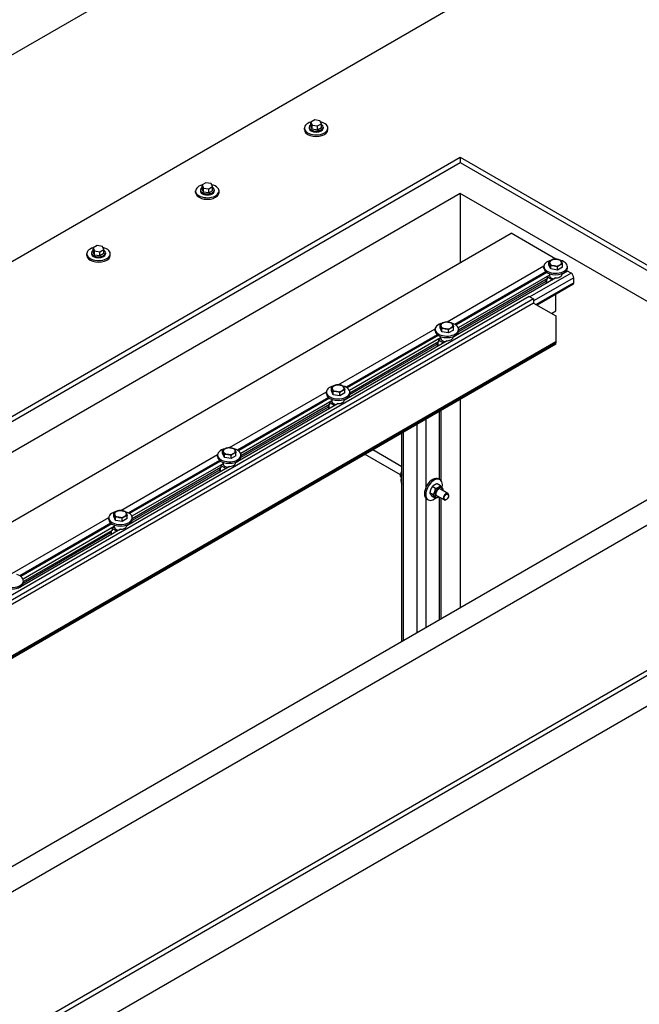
# Model space of a CAD drawing. Header units: millimetres. Extents: x 2241524 to 2686701, y -1965833 to -1461615.
# Tile 102 of 143: x 2341867 to 2341976, y -1954048 to -1953876. Entities that reach past the tile are written whole.
import ezdxf

# ---------------------------------------------------------------- set-up
doc = ezdxf.new("R2010")
doc.units = ezdxf.units.MM
doc.header["$LTSCALE"] = 100
doc.layers.add('CA_PODLAHA OBRYS', color=12, linetype='Continuous', lineweight=25)

msp = doc.modelspace()

# ---------------------------------------------------------------- linework, layer by layer
at = {"layer": 'CA_PODLAHA OBRYS'}
for p, q in [((2339311.15777, -1955529.14356), (2343184.17569, -1953293.05561)), ((2339311.94344, -1955529.59717), (2343184.17569, -1953293.96283)), ((2343188.54574, -1953296.8831), (2339320.58586, -1955530.05077)), ((2341556.44366, -1954060.54636), (2342017.68383, -1953794.24923)), ((2342017.68383, -1953830.53796), (2341556.44366, -1954096.8351)), ((2341919.18993, -1953893.20964), (2341918.50952, -1953893.60248)), ((2341918.50952, -1953893.60248), (2341918.75856, -1953894.1391)), ((2341918.50952, -1953894.32825), (2341918.50952, -1953893.60248)), ((2341920.11939, -1953893.35343), (2341919.18993, -1953893.20964)), ((2341919.68803, -1953894.28289), (2341920.36844, -1953893.89005)), ((2341920.36844, -1953893.89005), (2341920.11939, -1953893.35343)), ((2341920.36844, -1953894.61583), (2341920.36844, -1953893.89005)), ((2341917.38342, -1953894.92565), (2341917.38342, -1953894.65348)), ((2341918.21676, -1953894.47204), (2341918.21676, -1953894.65348)), ((2341918.75856, -1953894.86488), (2341918.50952, -1953894.32825)), ((2341918.75856, -1953894.1391), (2341919.68803, -1953894.28289)), ((2341918.75856, -1953894.86488), (2341918.75856, -1953894.1391)), ((2341919.68803, -1953895.00867), (2341918.75856, -1953894.86488)), ((2341919.68803, -1953895.00867), (2341919.68803, -1953894.28289)), ((2341920.36844, -1953894.61583), (2341919.68803, -1953895.00867)), ((2341920.6612, -1953894.47204), (2341920.6612, -1953894.65348)), ((2341921.49453, -1953894.92565), (2341921.49453, -1953894.65348)), ((2341196.77585, -1954331.61524), (2341944.73769, -1953899.77927)), ((2341197.56152, -1954332.06885), (2341944.73769, -1953900.68649)), ((2341944.73769, -1953899.77927), (2342017.01971, -1953941.51132)), ((2341944.73769, -1953899.77927), (2341944.73769, -1953900.68649)), ((2341944.73769, -1953900.68649), (2342016.23404, -1953941.96493)), ((2341900.09805, -1953904.23234), (2341899.41763, -1953904.62518)), ((2341901.02751, -1953904.37613), (2341900.09805, -1953904.23234)), ((2341901.27656, -1953904.91276), (2341901.02751, -1953904.37613)), ((2341898.29154, -1953905.94835), (2341898.29154, -1953905.67619)), ((2341899.12487, -1953905.49474), (2341899.12487, -1953905.67619)), ((2341899.41763, -1953904.62518), (2341899.66668, -1953905.16181)), ((2341899.41763, -1953905.35096), (2341899.41763, -1953904.62518)), ((2341899.66668, -1953905.88758), (2341899.41763, -1953905.35096)), ((2341899.66668, -1953905.16181), (2341900.59614, -1953905.3056)), ((2341899.66668, -1953905.88758), (2341899.66668, -1953905.16181)), ((2341900.59614, -1953906.03137), (2341899.66668, -1953905.88758)), ((2341900.59614, -1953905.3056), (2341901.27656, -1953904.91276)), ((2341900.59614, -1953906.03137), (2341900.59614, -1953905.3056)), ((2341901.27656, -1953905.63853), (2341900.59614, -1953906.03137)), ((2341901.27656, -1953905.63853), (2341901.27656, -1953904.91276)), ((2341901.56932, -1953905.49474), (2341901.56932, -1953905.67619)), ((2341902.40265, -1953905.94835), (2341902.40265, -1953905.67619)), ((2341944.73769, -1953906.1298), (2341206.20394, -1954332.52246)), ((2341944.73769, -1953906.1298), (2341944.73769, -1953918.24116)), ((2342007.59162, -1953942.41853), (2341944.73769, -1953906.1298)), ((2341587.92375, -1954124.24779), (2341953.65509, -1953913.0927)), ((2341961.51183, -1953917.62879), (2341953.65509, -1953913.0927)), ((2341881.00616, -1953915.25505), (2341880.32575, -1953915.64789)), ((2341880.32575, -1953915.64789), (2341880.5748, -1953916.18451)), ((2341880.32575, -1953916.37366), (2341880.32575, -1953915.64789)), ((2341880.5748, -1953916.91029), (2341880.32575, -1953916.37366)), ((2341880.5748, -1953916.18451), (2341881.50426, -1953916.3283)), ((2341880.5748, -1953916.91029), (2341880.5748, -1953916.18451)), ((2341881.93563, -1953915.39884), (2341881.00616, -1953915.25505)), ((2341881.50426, -1953916.3283), (2341882.18467, -1953915.93546)), ((2341881.50426, -1953917.05407), (2341881.50426, -1953916.3283)), ((2341882.18467, -1953915.93546), (2341881.93563, -1953915.39884)), ((2341882.18467, -1953916.66124), (2341882.18467, -1953915.93546)), ((2341879.19966, -1953916.97106), (2341879.19966, -1953916.69889)), ((2341880.03299, -1953916.51745), (2341880.03299, -1953916.69889)), ((2341881.50426, -1953917.05407), (2341880.5748, -1953916.91029)), ((2341882.18467, -1953916.66124), (2341881.50426, -1953917.05407)), ((2341882.47743, -1953916.51745), (2341882.47743, -1953916.69889)), ((2341883.31077, -1953916.97106), (2341883.31077, -1953916.69889)), ((2341960.29523, -1953918.685), (2341960.29523, -1953918.136)), ((2341961.51112, -1953917.6292), (2341961.51183, -1953917.62879)), ((2341961.51183, -1953917.62924), (2341961.51183, -1953917.62879)), ((2341942.41924, -1953928.65191), (2341959.42246, -1953918.83509)), ((2341959.77125, -1953919.8598), (2341943.79554, -1953929.08338)), ((2341959.41699, -1953919.19374), (2341959.41699, -1953918.92158)), ((2341960.61069, -1953919.36473), (2341960.29523, -1953918.685)), ((2341960.61069, -1953919.36473), (2341960.61069, -1953918.81573)), ((2341961.78801, -1953919.54686), (2341960.61069, -1953919.36473)), ((2341961.78801, -1953919.54686), (2341961.78801, -1953918.99786)), ((2341962.64987, -1953919.04927), (2341961.78801, -1953919.54686)), ((2341963.57423, -1953919.72673), (2341962.57757, -1953920.30215)), ((2341962.64987, -1953919.04927), (2341962.64987, -1953918.50026)), ((2341963.5281, -1953919.19374), (2341963.5281, -1953918.92158)), ((2341964.18312, -1953920.07828), (2341963.57423, -1953919.72673)), ((2341961.50675, -1953920.92039), (2341943.48569, -1953931.32485)), ((2341959.94261, -1953919.98633), (2341943.98278, -1953929.20074)), ((2341960.37323, -1953920.44081), (2341944.38195, -1953929.67338)), ((2341959.73174, -1953921.55963), (2341944.40992, -1953930.40568)), ((2341959.99941, -1953921.11024), (2341944.43622, -1953930.09565)), ((2341964.18312, -1953920.07828), (2341956.95492, -1953924.25149)), ((2341964.65453, -1953920.89478), (2341957.58346, -1953924.97726)), ((2341959.73174, -1953921.26478), (2341959.73174, -1953921.57519)), ((2341959.86192, -1953921.18962), (2341959.86192, -1953921.75663)), ((2341959.99941, -1953921.1556), (2341959.96013, -1953921.13292)), ((2341960.37323, -1953920.53153), (2341959.99941, -1953920.74735)), ((2341959.99941, -1953920.74735), (2341960.90293, -1953921.269)), ((2341959.99941, -1953920.74735), (2341959.99941, -1953921.1556)), ((2341960.36699, -1953920.19425), (2341960.36699, -1953920.2824)), ((2341960.37323, -1953920.35009), (2341960.37323, -1953920.53153)), ((2341961.35532, -1953921.00782), (2341961.35532, -1953920.9171)), ((2341962.5781, -1953920.19425), (2341962.5781, -1953920.2824)), ((2341962.80341, -1953920.0982), (2341962.86712, -1953920.13498)), ((2341964.65453, -1953921.802), (2341964.65453, -1953920.89478)), ((2341964.65453, -1953921.802), (2341958.05487, -1953925.61231)), ((2341964.51646, -1953922.10718), (2341958.25013, -1953925.72505)), ((2341959.86192, -1953921.75663), (2341959.96013, -1953921.81334)), ((2341956.79779, -1953924.16076), (2341606.77993, -1954126.24367)), ((2341957.58346, -1953924.61437), (2341607.5656, -1954126.69728)), ((2341956.79779, -1953924.16076), (2341957.58346, -1953924.61437)), ((2341957.58346, -1953924.61437), (2341957.58346, -1953925.34015)), ((2341961.51183, -1953926.70098), (2341961.51183, -1953923.8419)), ((2341957.58346, -1953925.34015), (2341607.5656, -1954127.42305)), ((2341957.58346, -1953925.34015), (2341961.51183, -1953927.60819)), ((2341960.72616, -1953927.15458), (2341961.51183, -1953926.70098)), ((2341961.51183, -1953927.60819), (2341961.51183, -1953932.14429)), ((2341923.32735, -1953939.67461), (2341940.33058, -1953929.8578)), ((2341940.32511, -1953930.21645), (2341940.32511, -1953929.94428)), ((2341941.20335, -1953929.70771), (2341941.20335, -1953929.1587)), ((2341941.51881, -1953930.38743), (2341941.20335, -1953929.70771)), ((2341941.51881, -1953930.38743), (2341941.51881, -1953929.83843)), ((2341942.69613, -1953930.56956), (2341942.69613, -1953930.02056)), ((2341943.55798, -1953930.07197), (2341942.69613, -1953930.56956)), ((2341943.55798, -1953930.07197), (2341943.55798, -1953929.52297)), ((2341944.43622, -1953930.21645), (2341944.43622, -1953929.94428)), ((2341942.41487, -1953931.9431), (2341924.39381, -1953942.34756)), ((2341940.67937, -1953930.8825), (2341924.70365, -1953940.10608)), ((2341940.85073, -1953931.00904), (2341924.8909, -1953940.22345)), ((2341941.28134, -1953931.46351), (2341925.29007, -1953940.69608)), ((2341941.28134, -1953931.55423), (2341940.90753, -1953931.77006)), ((2341940.90753, -1953931.77006), (2341941.81105, -1953932.29171)), ((2341940.90753, -1953931.77006), (2341940.90753, -1953932.17831)), ((2341941.27511, -1953931.21696), (2341941.27511, -1953931.30511)), ((2341941.28134, -1953931.37279), (2341941.28134, -1953931.55423)), ((2341942.69613, -1953930.56956), (2341941.51881, -1953930.38743)), ((2341942.26344, -1953932.03052), (2341942.26344, -1953931.9398)), ((2341943.48622, -1953931.21696), (2341943.48622, -1953931.30511)), ((2341943.71153, -1953931.1209), (2341943.77524, -1953931.15769)), ((2341961.51183, -1953932.5512), (2341619.07458, -1954130.25744)), ((2341961.51183, -1953932.14429), (2341619.35072, -1954129.6911)), ((2341961.51183, -1953932.32573), (2341619.35072, -1954129.87254)), ((2341940.63986, -1953932.58233), (2341925.31804, -1953941.42839)), ((2341940.90753, -1953932.13295), (2341925.34434, -1953941.11836)), ((2341940.63986, -1953932.28748), (2341940.63986, -1953932.59789)), ((2341940.77003, -1953932.21233), (2341940.77003, -1953932.77934)), ((2341940.77003, -1953932.77934), (2341940.86824, -1953932.83604)), ((2341940.90753, -1953932.17831), (2341940.86824, -1953932.15563)), ((2341961.51183, -1953932.14429), (2341961.51183, -1953932.32573)), ((2341961.51183, -1953932.5512), (2341961.51183, -1953932.32573)), ((2341922.11146, -1953940.73041), (2341922.11146, -1953940.18141)), ((2341924.4661, -1953941.09467), (2341924.4661, -1953940.54567)), ((2342017.01971, -1953941.51132), (2341269.05787, -1954373.34729)), ((2341904.23547, -1953950.69731), (2341921.23869, -1953940.8805)), ((2341921.58748, -1953941.90521), (2341905.61177, -1953951.12879)), ((2341921.75884, -1953942.03174), (2341905.79901, -1953951.24615)), ((2341921.23323, -1953941.23915), (2341921.23323, -1953940.96698)), ((2341922.42692, -1953941.41014), (2341922.11146, -1953940.73041)), ((2341922.18323, -1953942.23966), (2341922.18323, -1953942.32781)), ((2341922.42692, -1953941.41014), (2341922.42692, -1953940.86113)), ((2341923.60424, -1953941.59227), (2341922.42692, -1953941.41014)), ((2341923.60424, -1953941.59227), (2341923.60424, -1953941.04327)), ((2341924.4661, -1953941.09467), (2341923.60424, -1953941.59227)), ((2341924.39434, -1953942.23966), (2341924.39434, -1953942.32781)), ((2341924.61964, -1953942.14361), (2341924.68335, -1953942.18039)), ((2341925.34434, -1953941.23915), (2341925.34434, -1953940.96698)), ((2341944.73769, -1953942.23576), (2341944.73769, -1953978.70727)), ((2341269.05787, -1954368.81119), (2342007.59162, -1953942.41853)), ((2341923.32298, -1953942.9658), (2341905.30193, -1953953.37026)), ((2341922.18946, -1953942.48622), (2341906.19818, -1953951.71878)), ((2341921.54798, -1953943.60503), (2341906.22615, -1953952.45109)), ((2341921.81564, -1953943.15565), (2341906.25245, -1953952.14106)), ((2341921.54798, -1953943.31019), (2341921.54798, -1953943.6206)), ((2341921.67815, -1953943.23503), (2341921.67815, -1953943.80204)), ((2341921.67815, -1953943.80204), (2341921.77636, -1953943.85874)), ((2341921.81564, -1953943.20101), (2341921.77636, -1953943.17833)), ((2341922.18946, -1953942.57694), (2341921.81564, -1953942.79276)), ((2341921.81564, -1953942.79276), (2341922.71917, -1953943.31441)), ((2341921.81564, -1953942.79276), (2341921.81564, -1953943.20101)), ((2341922.18946, -1953942.3955), (2341922.18946, -1953942.57694)), ((2341923.17155, -1953943.05323), (2341923.17155, -1953942.96251)), ((2341938.72728, -1953957.65271), (2341938.72728, -1953945.70587)), ((2341941.0843, -1953956.26151), (2341941.0843, -1953944.34504)), ((2341941.40974, -1953956.53859), (2341941.40974, -1953944.15715)), ((2341937.15593, -1953983.0846), (2341937.15593, -1953946.61308)), ((2341934.47347, -1953984.63332), (2341934.47347, -1953948.1618)), ((2341934.79891, -1953984.44543), (2341934.79891, -1953947.97391)), ((2341885.14359, -1953961.72002), (2341902.14681, -1953951.9032)), ((2341902.14134, -1953952.26185), (2341902.14134, -1953951.98969)), ((2341903.01958, -1953951.75311), (2341903.01958, -1953951.20411)), ((2341903.33504, -1953952.43284), (2341903.01958, -1953951.75311)), ((2341903.33504, -1953952.43284), (2341903.33504, -1953951.88384)), ((2341904.51236, -1953952.61497), (2341903.33504, -1953952.43284)), ((2341904.51236, -1953952.61497), (2341904.51236, -1953952.06597)), ((2341905.37422, -1953952.11738), (2341904.51236, -1953952.61497)), ((2341905.37422, -1953952.11738), (2341905.37422, -1953951.56838)), ((2341906.25245, -1953952.26185), (2341906.25245, -1953951.98969)), ((2341934.23743, -1953955.45182), (2341928.04211, -1953951.87495)), ((2341934.47347, -1953954.0485), (2341929.37544, -1953951.10515)), ((2341904.2311, -1953953.9885), (2341886.21004, -1953964.39297)), ((2341902.4956, -1953952.92791), (2341886.51989, -1953962.15149)), ((2341902.66696, -1953953.05444), (2341886.70713, -1953962.26886)), ((2341903.09758, -1953953.50892), (2341887.1063, -1953962.74149)), ((2341902.72376, -1953954.17835), (2341887.16057, -1953963.16376)), ((2341902.45609, -1953954.33289), (2341902.45609, -1953954.6433)), ((2341902.58627, -1953954.25773), (2341902.58627, -1953954.82475)), ((2341902.72376, -1953954.22371), (2341902.68448, -1953954.20103)), ((2341903.09758, -1953953.59964), (2341902.72376, -1953953.81547)), ((2341902.72376, -1953953.81547), (2341903.62729, -1953954.33712)), ((2341902.72376, -1953953.81547), (2341902.72376, -1953954.22371)), ((2341903.09134, -1953953.26236), (2341903.09134, -1953953.35052)), ((2341903.09758, -1953953.4182), (2341903.09758, -1953953.59964)), ((2341904.07967, -1953954.07593), (2341904.07967, -1953953.98521)), ((2341905.30245, -1953953.26236), (2341905.30245, -1953953.35052)), ((2341905.52776, -1953953.16631), (2341905.59147, -1953953.20309)), ((2341902.45609, -1953954.62774), (2341887.13427, -1953963.47379)), ((2341902.58627, -1953954.82475), (2341902.68448, -1953954.88145)), ((2341934.20168, -1953955.65656), (2341934.37772, -1953955.7582)), ((2341940.93357, -1953956.17449), (2341941.16927, -1953956.31057)), ((2341940.38875, -1953957.86922), (2341939.81805, -1953957.53973)), ((2341941.25061, -1953957.37163), (2341940.67991, -1953957.04214)), ((2341938.72728, -1953982.17738), (2341938.72728, -1953959.61742)), ((2341939.95782, -1953958.97988), (2341939.38713, -1953958.65039)), ((2341940.38875, -1953959.59294), (2341939.81805, -1953959.26345)), ((2341941.8902, -1953959.87015), (2341940.59382, -1953959.12169)), ((2341941.0843, -1953980.81655), (2341941.0843, -1953959.40486)), ((2341942.55686, -1953958.71545), (2341941.26049, -1953957.96699)), ((2341941.40974, -1953980.62866), (2341941.40974, -1953959.59276)), ((2341942.69493, -1953959.11135), (2341942.69493, -1953959.02063)), ((2341938.87801, -1953959.73481), (2341939.11372, -1953959.8709)), ((2341942.3021, -1953959.79177), (2341942.22353, -1953959.83713)), ((2341866.0517, -1953972.74272), (2341883.05493, -1953962.92591)), ((2341883.04946, -1953963.28456), (2341883.04946, -1953963.01239)), ((2341883.9277, -1953962.77582), (2341883.9277, -1953962.22682)), ((2341884.24316, -1953963.45554), (2341883.9277, -1953962.77582)), ((2341884.24316, -1953963.45554), (2341884.24316, -1953962.90654)), ((2341885.42048, -1953963.63768), (2341885.42048, -1953963.08867)), ((2341886.28234, -1953963.14008), (2341886.28234, -1953962.59108)), ((2341887.16057, -1953963.28456), (2341887.16057, -1953963.01239)), ((2341883.40372, -1953963.95061), (2341867.428, -1953973.1742)), ((2341883.57508, -1953964.07715), (2341867.61525, -1953973.29156)), ((2341884.00569, -1953964.53162), (2341868.01442, -1953973.76419)), ((2341884.00569, -1953964.62235), (2341883.63188, -1953964.83817)), ((2341883.99946, -1953964.28507), (2341883.99946, -1953964.37322)), ((2341884.00569, -1953964.4409), (2341884.00569, -1953964.62235)), ((2341885.42048, -1953963.63768), (2341884.24316, -1953963.45554)), ((2341886.28234, -1953963.14008), (2341885.42048, -1953963.63768)), ((2341886.21057, -1953964.28507), (2341886.21057, -1953964.37322)), ((2341886.43588, -1953964.18901), (2341886.49959, -1953964.2258)), ((2341885.13922, -1953965.01121), (2341867.11816, -1953975.41567)), ((2341883.36421, -1953965.65044), (2341868.04239, -1953974.4965)), ((2341883.63188, -1953965.20106), (2341868.06869, -1953974.18647)), ((2341883.36421, -1953965.35559), (2341883.36421, -1953965.66601)), ((2341883.49438, -1953965.28044), (2341883.49438, -1953965.84745)), ((2341883.49438, -1953965.84745), (2341883.59259, -1953965.90415)), ((2341883.63188, -1953965.24642), (2341883.59259, -1953965.22374)), ((2341883.63188, -1953964.83817), (2341884.5354, -1953965.35982)), ((2341883.63188, -1953964.83817), (2341883.63188, -1953965.24642)), ((2341884.98779, -1953965.09864), (2341884.98779, -1953965.00791)), ((2341868.06869, -1953974.30726), (2341868.06869, -1953974.0351))]:
    msp.add_line(p, q, dxfattribs=at)
for centre, major_axis, ratio, start_param, end_param in [((2341919.43898, -1953894.65348), (-2.05556, 0), 0.577350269, -1.115695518, 4.326609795), ((2341919.43898, -1953894.47204), (-1.22222, 0), 0.57735027, -0.706760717, 3.848353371), ((2341919.43898, -1953894.92565), (2.05556, 0), 0.577350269, 3.141592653, 6.283185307), ((2341919.43898, -1953894.65348), (-1.22222, 0), 0.577350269, 0.000000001, 3.141592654), ((2341900.3471, -1953905.67619), (2.05556, 0), 0.577350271, 2.025897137, 7.468202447), ((2341900.3471, -1953905.94835), (2.05556, 0), 0.577350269, 3.141592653, 6.283185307), ((2341900.3471, -1953905.49474), (-1.22222, 0), 0.577350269, -0.706760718, 3.848353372), ((2341900.3471, -1953905.67619), (1.22222, 0), 0.577350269, 3.141592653, 6.283185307), ((2341881.25521, -1953916.69889), (-2.05556, 0), 0.577350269, -1.115695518, 4.326609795), ((2341881.25521, -1953916.51745), (-1.22222, 0), 0.577350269, -0.706760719, 3.848353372), ((2341881.25521, -1953916.97106), (-2.05556, 0), 0.577350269, 0, 3.141592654), ((2341881.25521, -1953916.69889), (-1.22222, 0), 0.577350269, 0.000000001, 3.141592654), ((2341961.47255, -1953918.92158), (2.05556, 0), 0.577350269, 1.950577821, 7.408941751), ((2341961.47255, -1953918.24115), (1.05556, 0), 0.577350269, 2.35619449, 3.403392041), ((2341961.47255, -1953918.24115), (1.05556, 0), 0.57735027, 1.308996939, 2.356194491), ((2341961.47255, -1953918.24115), (-1.05556, 0), 0.577350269, 3.403392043, 4.450589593), ((2341961.47255, -1953918.24115), (1.05556, 0), 0.577350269, -0.785398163, 0.261799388), ((2341961.47255, -1953919.19374), (2.05556, 0), 0.577350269, 3.141592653, 6.283185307), ((2341961.47255, -1953918.24115), (-1.05556, 0), 0.577350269, 0.261799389, 1.30899694), ((2341961.47255, -1953918.24115), (-1.05556, 0), 0.57735027, 1.308996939, 2.356194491), ((2341960.17619, -1953921.57519), (0.44444, 0), 0.577350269, 3.141592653, 3.926990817), ((2341961.47255, -1953920.2824), (-1.10556, 0), 0.577350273, 0, 0.106236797), ((2341961.47255, -1953920.46385), (-1.10556, 0), 0.577350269, 0.106236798, 1.341215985), ((2341961.47255, -1953920.2824), (1.10556, 0), 0.577350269, 4.606152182, 6.283185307), ((2341964.18312, -1953920.62261), (-0.33333, 0.57735), 0.577350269, 3.926990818, 5.497787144), ((2341964.18312, -1953921.52983), (-0.33333, 0.57735), 0.577350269, 3.141592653, 3.926990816), ((2341942.38067, -1953929.94428), (2.05556, 0), 0.577350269, 1.950577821, 7.408941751), ((2341942.38067, -1953930.21645), (-2.05556, 0), 0.577350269, 0, 3.141592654), ((2341942.38067, -1953929.26386), (-1.05556, 0), 0.577350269, -0.785398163, 0.261799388), ((2341942.38067, -1953929.26386), (1.05556, 0), 0.577350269, 3.403392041, 4.450589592), ((2341942.38067, -1953929.26386), (1.05556, 0), 0.577350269, 1.308996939, 2.35619449), ((2341942.38067, -1953929.26386), (-1.05556, 0), 0.577350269, 1.308996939, 2.35619449), ((2341942.38067, -1953929.26386), (1.05556, 0), 0.577350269, 0.261799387, 1.308996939), ((2341942.38067, -1953929.26386), (1.05556, 0), 0.577350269, -0.785398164, 0.261799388), ((2341942.38067, -1953931.30511), (-1.10556, 0), 0.577350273, 0, 0.106236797), ((2341942.38067, -1953931.48655), (-1.10556, 0), 0.577350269, 0.106236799, 1.341215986), ((2341942.38067, -1953931.30511), (1.10556, 0), 0.577350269, 4.606152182, 6.283185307), ((2341941.0843, -1953932.59789), (0.44444, 0), 0.577350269, 3.141592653, 3.926990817), ((2341923.28878, -1953940.96698), (-2.05556, 0), 0.577350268, -1.191014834, 4.267349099), ((2341923.28878, -1953940.28656), (1.05556, 0), 0.577350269, 2.35619449, 3.403392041), ((2341923.28878, -1953940.28656), (-1.05556, 0), 0.577350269, 0.261799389, 1.30899694), ((2341923.28878, -1953940.28656), (1.05556, 0), 0.57735027, 1.308996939, 2.356194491), ((2341923.28878, -1953940.28656), (-1.05556, 0), 0.577350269, 3.403392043, 4.450589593), ((2341923.28878, -1953940.28656), (1.05556, 0), 0.577350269, -0.785398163, 0.261799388), ((2341923.28878, -1953941.23915), (2.05556, 0), 0.577350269, 3.141592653, 6.283185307), ((2341923.28878, -1953942.32781), (1.10556, 0), 0.577350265, 3.141592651, 3.24782945), ((2341923.28878, -1953940.28656), (-1.05556, 0), 0.57735027, 1.308996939, 2.356194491), ((2341923.28878, -1953942.32781), (1.10556, 0), 0.577350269, 4.606152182, 6.283185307), ((2341921.99242, -1953943.6206), (-0.44444, 0), 0.577350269, 0.000000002, 0.785398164), ((2341923.28878, -1953942.50926), (-1.10556, 0), 0.577350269, 0.106236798, 1.341215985), ((2341904.1969, -1953951.98969), (2.05556, 0), 0.577350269, 1.950577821, 7.408941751), ((2341904.1969, -1953951.30927), (1.05556, 0), 0.577350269, 2.35619449, 3.403392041), ((2341904.1969, -1953951.30927), (1.05556, 0), 0.577350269, 1.308996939, 2.35619449), ((2341904.1969, -1953951.30927), (1.05556, 0), 0.577350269, 0.261799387, 1.308996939), ((2341904.1969, -1953952.26185), (2.05556, 0), 0.577350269, 3.141592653, 6.283185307), ((2341904.1969, -1953951.30927), (1.05556, 0), 0.577350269, 3.403392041, 4.450589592), ((2341904.1969, -1953951.30927), (-1.05556, 0), 0.577350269, 1.308996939, 2.35619449), ((2341904.1969, -1953951.30927), (-1.05556, 0), 0.577350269, 2.35619449, 3.403392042), ((2341904.1969, -1953953.35052), (-1.10556, 0), 0.577350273, 0, 0.106236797), ((2341904.1969, -1953953.53196), (-1.10556, 0), 0.577350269, 0.106236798, 1.341215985), ((2341904.1969, -1953953.35052), (1.10556, 0), 0.577350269, 4.606152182, 6.283185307), ((2341902.90054, -1953954.6433), (0.44444, 0), 0.577350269, 3.141592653, 3.926990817), ((2341935.74172, -1953955.55052), (1.02778, 1.78016), 0.577350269, 1.845791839, 2.866597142), ((2341939.90579, -1953957.95465), (1.02778, 1.78016), 0.577350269, 0, 3.141592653), ((2341940.14149, -1953958.09073), (1.02778, 1.78016), 0.577350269, -1.055729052, 4.111411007), ((2341940.92717, -1953958.54434), (0.47778, 0.82754), 0.577350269, -0.79865012, 3.940242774), ((2341940.92717, -1953958.54434), (0.33335, 0.57737), 0.577350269, -0.008471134, 3.150063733), ((2341942.22353, -1953959.2928), (0.33333, 0.57735), 0.577350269, -0.785398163, 3.926990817), ((2341885.10502, -1953963.01239), (2.05556, 0), 0.57735027, 1.950577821, 7.40894175), ((2341885.10502, -1953962.33197), (1.05556, 0), 0.577350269, 2.35619449, 3.403392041), ((2341885.10502, -1953962.33197), (-1.05556, 0), 0.577350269, 0.261799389, 1.30899694), ((2341885.10502, -1953962.33197), (1.05556, 0), 0.57735027, 1.308996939, 2.356194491), ((2341885.10502, -1953962.33197), (-1.05556, 0), 0.57735027, 1.308996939, 2.356194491), ((2341885.10502, -1953962.33197), (-1.05556, 0), 0.577350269, 3.403392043, 4.450589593), ((2341885.10502, -1953962.33197), (1.05556, 0), 0.577350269, -0.785398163, 0.261799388), ((2341885.10502, -1953963.28456), (2.05556, 0), 0.577350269, 3.141592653, 6.283185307), ((2341885.10502, -1953964.37322), (-1.10556, 0), 0.577350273, 0, 0.106236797), ((2341885.10502, -1953964.55466), (-1.10556, 0), 0.577350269, 0.106236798, 1.341215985), ((2341885.10502, -1953964.37322), (1.10556, 0), 0.577350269, 4.606152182, 6.283185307), ((2341883.80865, -1953965.66601), (0.44444, 0), 0.577350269, 3.141592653, 3.926990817), ((2341866.01313, -1953974.0351), (2.05556, 0), 0.577350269, 1.950577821, 7.408941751), ((2341866.01313, -1953974.30726), (-2.05556, 0), 0.577350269, 0, 3.141592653)]:
    msp.add_ellipse(centre, major_axis=major_axis, ratio=ratio, start_param=start_param, end_param=end_param, dxfattribs=at)
msp.add_ellipse((2341942.3021, -1953959.33816), major_axis=(0.27778, 0.48113), ratio=0.577350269, dxfattribs=at)
msp.add_open_spline([(2343254.66193, -1953740.87297), (2343254.66229, -1953745.31058), (2343254.07348, -1953749.77058), (2343249.62209, -1953767.0914), (2343241.64408, -1953780.592), (2343207.56415, -1953819.24915), (2343173.39735, -1953846.22678), (2343104.56531, -1953892.26587), (2343083.04902, -1953905.93933), (2342994.33539, -1953960.89716), (2342912.24411, -1954008.17999), (2342786.35272, -1954081.39956), (2342747.81766, -1954103.91279), (2342636.0254, -1954170.42159), (2342566.19179, -1954213.41577), (2342464.95141, -1954280.0778), (2342433.40289, -1954301.51972), (2342374.14426, -1954343.1636), (2342347.37581, -1954362.54564), (2342294.21273, -1954401.95403), (2342268.85096, -1954421.18477), (2342204.17975, -1954470.61107), (2342165.04518, -1954500.8796), (2342082.7661, -1954563.26115), (2342044.79058, -1954591.54212), (2341954.6114, -1954656.81733), (2341904.24832, -1954691.99725), (2341774.00562, -1954779.7121), (2341694.54615, -1954830.39854), (2341482.21426, -1954960.13506), (2341346.26044, -1955037.84254), (2341121.79864, -1955161.88903), (2341032.95188, -1955209.91181), (2340857.14551, -1955303.96866), (2340769.56211, -1955350.39021), (2340679.45278, -1955398.21163)], degree=3, knots=[34.314165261, 34.314165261, 34.314165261, 34.314165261, 55.644998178, 55.644998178, 116.35404601, 116.35404601, 215.116550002, 215.116550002, 256.18861802, 256.18861802, 388.553161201, 388.553161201, 449.661412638, 449.661412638, 563.447918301, 563.447918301, 617.297262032, 617.297262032, 665.142131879, 665.142131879, 711.169632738, 711.169632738, 782.510167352, 782.510167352, 847.641816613, 847.641816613, 929.767257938, 929.767257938, 1052.452364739, 1052.452364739, 1246.51843097, 1246.51843097, 1372.097643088, 1372.097643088, 1491.456414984, 1491.456414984, 1491.456414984, 1491.456414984], dxfattribs=at)
for points, weights in [([(2341960.29523, -1953918.136), (2341960.52616, -1953917.92569), (2341960.72616, -1953917.81023)], [1, 1.0379548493, 1]), ([(2341960.45296, -1953918.39889), (2341960.37976, -1953918.24115), (2341960.29523, -1953918.136)], [1, 1.0379548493, 1]), ([(2341960.72616, -1953917.81023), (2341960.92615, -1953917.69476), (2341961.15709, -1953917.63841)], [1, 1.0379548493, 1]), ([(2341961.15709, -1953917.63841), (2341961.47255, -1953917.61023), (2341961.74575, -1953917.65249)], [1, 1.0379548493, 1]), ([(2341961.74575, -1953917.65249), (2341962.01894, -1953917.69476), (2341962.33441, -1953917.82054)], [1, 1.0379548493, 1]), ([(2341962.33441, -1953917.82054), (2341962.41893, -1953917.92569), (2341962.49214, -1953918.08342)], [1, 1.0379548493, 1]), ([(2341962.49214, -1953918.08342), (2341962.56534, -1953918.24115), (2341962.64987, -1953918.50026)], [1, 1.0379548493, 1]), ([(2341960.61069, -1953918.81573), (2341960.52616, -1953918.55662), (2341960.45296, -1953918.39889)], [1, 1.0379548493, 1]), ([(2341961.19935, -1953918.82981), (2341960.92615, -1953918.78755), (2341960.61069, -1953918.81573)], [1, 1.0379548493, 1]), ([(2341961.78801, -1953918.99786), (2341961.47255, -1953918.87208), (2341961.19935, -1953918.82981)], [1, 1.0379548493, 1]), ([(2341962.21894, -1953918.67208), (2341962.01894, -1953918.78755), (2341961.78801, -1953918.99786)], [1, 1.0379548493, 1]), ([(2341962.64987, -1953918.50026), (2341962.41893, -1953918.55662), (2341962.21894, -1953918.67208)], [1, 1.0379548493, 1]), ([(2341941.20335, -1953929.1587), (2341941.43428, -1953928.9484), (2341941.63427, -1953928.83293)], [1, 1.0379548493, 1]), ([(2341941.36108, -1953929.42159), (2341941.28787, -1953929.26386), (2341941.20335, -1953929.1587)], [1, 1.0379548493, 1]), ([(2341941.51881, -1953929.83843), (2341941.43428, -1953929.57932), (2341941.36108, -1953929.42159)], [1, 1.0379548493, 1]), ([(2341942.10747, -1953929.85252), (2341941.83427, -1953929.81025), (2341941.51881, -1953929.83843)], [1, 1.0379548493, 1]), ([(2341941.63427, -1953928.83293), (2341941.83427, -1953928.71746), (2341942.0652, -1953928.66111)], [1, 1.0379548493, 1]), ([(2341942.0652, -1953928.66111), (2341942.38067, -1953928.63293), (2341942.65386, -1953928.6752)], [1, 1.0379548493, 1]), ([(2341942.69613, -1953930.02056), (2341942.38067, -1953929.89478), (2341942.10747, -1953929.85252)], [1, 1.0379548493, 1]), ([(2341942.65386, -1953928.6752), (2341942.92706, -1953928.71746), (2341943.24252, -1953928.84324)], [1, 1.0379548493, 1]), ([(2341943.12706, -1953929.69479), (2341942.92706, -1953929.81025), (2341942.69613, -1953930.02056)], [1, 1.0379548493, 1]), ([(2341943.55798, -1953929.52297), (2341943.32705, -1953929.57932), (2341943.12706, -1953929.69479)], [1, 1.0379548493, 1]), ([(2341943.24252, -1953928.84324), (2341943.32705, -1953928.9484), (2341943.40025, -1953929.10613)], [1, 1.0379548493, 1]), ([(2341943.40025, -1953929.10613), (2341943.47346, -1953929.26386), (2341943.55798, -1953929.52297)], [1, 1.0379548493, 1]), ([(2341922.11146, -1953940.18141), (2341922.3424, -1953939.9711), (2341922.54239, -1953939.85563)], [1, 1.0379548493, 1]), ([(2341922.26919, -1953940.44429), (2341922.19599, -1953940.28656), (2341922.11146, -1953940.18141)], [1, 1.0379548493, 1]), ([(2341922.42692, -1953940.86113), (2341922.3424, -1953940.60202), (2341922.26919, -1953940.44429)], [1, 1.0379548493, 1]), ([(2341922.54239, -1953939.85563), (2341922.74239, -1953939.74017), (2341922.97332, -1953939.68381)], [1, 1.0379548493, 1]), ([(2341922.97332, -1953939.68381), (2341923.28878, -1953939.65564), (2341923.56198, -1953939.6979)], [1, 1.0379548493, 1]), ([(2341923.56198, -1953939.6979), (2341923.83518, -1953939.74017), (2341924.15064, -1953939.86595)], [1, 1.0379548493, 1]), ([(2341924.4661, -1953940.54567), (2341924.23517, -1953940.60202), (2341924.03517, -1953940.71749)], [1, 1.0379548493, 1]), ([(2341924.15064, -1953939.86595), (2341924.23517, -1953939.9711), (2341924.30837, -1953940.12883)], [1, 1.0379548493, 1]), ([(2341924.30837, -1953940.12883), (2341924.38157, -1953940.28656), (2341924.4661, -1953940.54567)], [1, 1.0379548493, 1]), ([(2341923.01558, -1953940.87522), (2341922.74239, -1953940.83296), (2341922.42692, -1953940.86113)], [1, 1.0379548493, 1]), ([(2341923.60424, -1953941.04327), (2341923.28878, -1953940.91749), (2341923.01558, -1953940.87522)], [1, 1.0379548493, 1]), ([(2341924.03517, -1953940.71749), (2341923.83518, -1953940.83296), (2341923.60424, -1953941.04327)], [1, 1.0379548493, 1]), ([(2341903.01958, -1953951.20411), (2341903.25051, -1953950.9938), (2341903.45051, -1953950.87834)], [1, 1.0379548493, 1]), ([(2341903.45051, -1953950.87834), (2341903.6505, -1953950.76287), (2341903.88144, -1953950.70652)], [1, 1.0379548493, 1]), ([(2341903.88144, -1953950.70652), (2341904.1969, -1953950.67834), (2341904.4701, -1953950.72061)], [1, 1.0379548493, 1]), ([(2341904.4701, -1953950.72061), (2341904.74329, -1953950.76287), (2341905.05876, -1953950.88865)], [1, 1.0379548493, 1]), ([(2341905.05876, -1953950.88865), (2341905.14328, -1953950.9938), (2341905.21649, -1953951.15153)], [1, 1.0379548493, 1]), ([(2341903.17731, -1953951.467), (2341903.10411, -1953951.30927), (2341903.01958, -1953951.20411)], [1, 1.0379548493, 1]), ([(2341903.33504, -1953951.88384), (2341903.25051, -1953951.62473), (2341903.17731, -1953951.467)], [1, 1.0379548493, 1]), ([(2341903.9237, -1953951.89793), (2341903.6505, -1953951.85566), (2341903.33504, -1953951.88384)], [1, 1.0379548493, 1]), ([(2341904.51236, -1953952.06597), (2341904.1969, -1953951.94019), (2341903.9237, -1953951.89793)], [1, 1.0379548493, 1]), ([(2341904.94329, -1953951.74019), (2341904.74329, -1953951.85566), (2341904.51236, -1953952.06597)], [1, 1.0379548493, 1]), ([(2341905.37422, -1953951.56838), (2341905.14328, -1953951.62473), (2341904.94329, -1953951.74019)], [1, 1.0379548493, 1]), ([(2341905.21649, -1953951.15153), (2341905.28969, -1953951.30927), (2341905.37422, -1953951.56838)], [1, 1.0379548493, 1]), ([(2341934.47347, -1953954.79948), (2341934.27317, -1953955.16422), (2341934.20168, -1953955.65656)], [1.05647018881, 1.1175383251, 1]), ([(2341934.20168, -1953955.65656), (2341934.24829, -1953955.77672), (2341934.34101, -1953955.91102)], [1, 1.07363396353, 1.07717171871]), ([(2341939.81805, -1953957.53973), (2341939.47819, -1953958.02324), (2341939.38713, -1953958.65039)], [1, 1.15470053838, 1]), ([(2341940.67991, -1953957.04214), (2341940.12459, -1953957.21911), (2341939.81805, -1953957.53973)], [1, 1.15470053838, 1]), ([(2341939.95782, -1953958.97988), (2341940.29768, -1953958.49637), (2341940.38875, -1953957.86922)], [1, 1.15470053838, 1]), ([(2341940.38875, -1953957.86922), (2341940.94408, -1953957.69225), (2341941.25061, -1953957.37163)], [1, 1.15470053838, 1]), ([(2341941.25061, -1953957.37163), (2341941.59047, -1953957.74998), (2341941.68154, -1953957.98469)], [1, 1.15470053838, 1]), ([(2341939.38713, -1953958.65039), (2341939.47819, -1953958.88509), (2341939.81805, -1953959.26345)], [1, 1.15470053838, 1]), ([(2341940.38875, -1953959.59294), (2341940.29768, -1953959.35823), (2341939.95782, -1953958.97988)], [1, 1.15470053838, 1]), ([(2341940.96362, -1953959.33519), (2341940.74048, -1953959.48085), (2341940.38875, -1953959.59294)], [1.07429482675, 1.09272359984, 1]), ([(2341941.68154, -1953957.98469), (2341941.66588, -1953958.09253), (2341941.64578, -1953958.18943)], [1, 1.02358148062, 1.03997376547]), ([(2341883.9277, -1953962.22682), (2341884.15863, -1953962.01651), (2341884.35863, -1953961.90104)], [1, 1.0379548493, 1]), ([(2341884.08543, -1953962.4897), (2341884.01222, -1953962.33197), (2341883.9277, -1953962.22682)], [1, 1.0379548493, 1]), ([(2341884.24316, -1953962.90654), (2341884.15863, -1953962.64743), (2341884.08543, -1953962.4897)], [1, 1.0379548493, 1]), ([(2341884.83182, -1953962.92063), (2341884.55862, -1953962.87837), (2341884.24316, -1953962.90654)], [1, 1.0379548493, 1]), ([(2341884.35863, -1953961.90104), (2341884.55862, -1953961.78557), (2341884.78955, -1953961.72922)], [1, 1.0379548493, 1]), ([(2341884.78955, -1953961.72922), (2341885.10502, -1953961.70105), (2341885.37821, -1953961.74331)], [1, 1.0379548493, 1]), ([(2341885.42048, -1953963.08867), (2341885.10502, -1953962.96289), (2341884.83182, -1953962.92063)], [1, 1.0379548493, 1]), ([(2341885.37821, -1953961.74331), (2341885.65141, -1953961.78557), (2341885.96687, -1953961.91135)], [1, 1.0379548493, 1]), ([(2341885.85141, -1953962.7629), (2341885.65141, -1953962.87837), (2341885.42048, -1953963.08867)], [1, 1.0379548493, 1]), ([(2341886.28234, -1953962.59108), (2341886.0514, -1953962.64743), (2341885.85141, -1953962.7629)], [1, 1.0379548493, 1]), ([(2341885.96687, -1953961.91135), (2341886.0514, -1953962.01651), (2341886.1246, -1953962.17424)], [1, 1.0379548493, 1]), ([(2341886.1246, -1953962.17424), (2341886.19781, -1953962.33197), (2341886.28234, -1953962.59108)], [1, 1.0379548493, 1])]:
    msp.add_rational_spline(points, weights, degree=2, dxfattribs=at)

doc.saveas('drawing.dxf')
